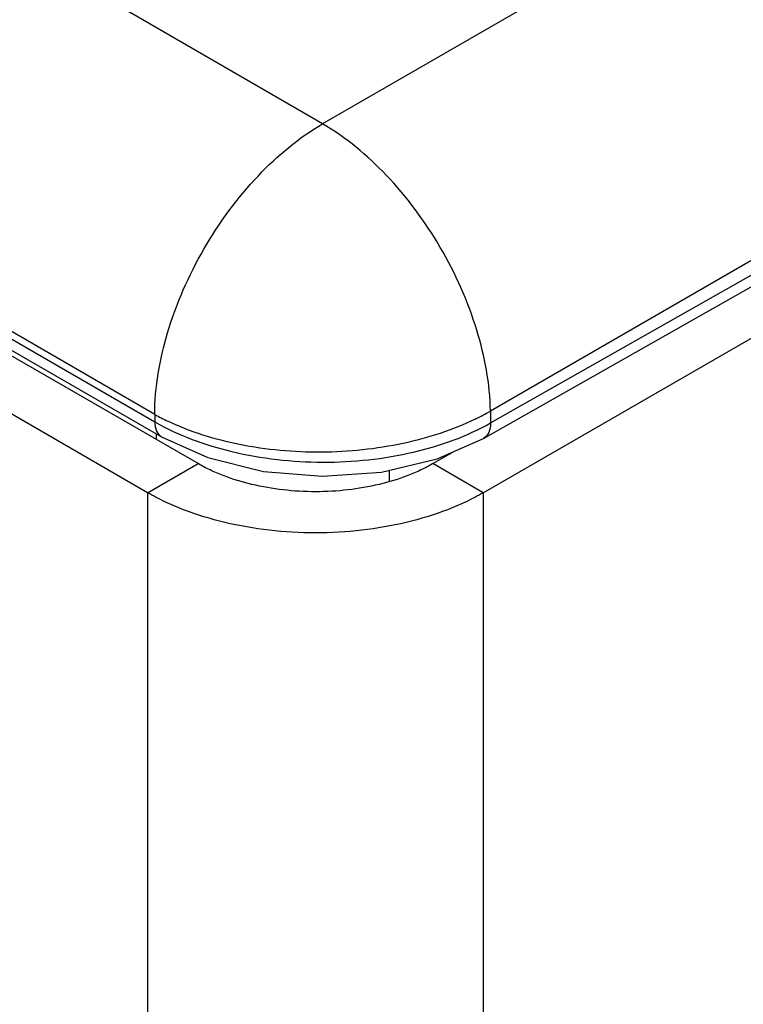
# Model space of a CAD drawing. Header units: inches. Extents: x 0 to 22, y 0 to 17.
# Tile 19 of 42: x 3.521 to 3.826, y 13.584 to 13.999. Entities that reach past the tile are written whole.
import ezdxf

# ---------------------------------------------------------------- set-up
doc = ezdxf.new("R2010")
doc.units = ezdxf.units.IN
doc.header["$LTSCALE"] = 1.21
doc.header["$MEASUREMENT"] = 0
doc.layers.get('0').update_dxf_attribs({"linetype": 'CONTINUOUS'})

msp = doc.modelspace()

# ---------------------------------------------------------------- linework, layer by layer
at = {"color": 7, "linetype": 'CONTINUOUS'}
for p, q in [((4.1436337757, 14.2404175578), (3.6486590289, 13.9546253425)), ((4.2143336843, 14.1193742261), (3.7193589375, 13.8335820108)), ((3.7194335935, 13.8286003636), (4.2144837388, 14.109361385)), ((3.7164892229, 13.8220429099), (4.2115393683, 14.1028039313)), ((3.5779483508, 13.8321508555), (3.1161237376, 14.0988025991)), ((3.2179583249, 14.0369089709), (3.5779951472, 13.829028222)), ((3.6486590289, 13.9546253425), (3.505943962, 14.0373451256)), ((3.2208118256, 14.0306015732), (3.5808486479, 13.8227208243)), ((3.596170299, 13.8114264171), (3.2595874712, 14.0057651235)), ((3.5779483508, 13.8321508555), (3.5779951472, 13.829028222)), ((3.7193589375, 13.8335820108), (3.7194335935, 13.8286003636)), ((3.5785606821, 13.8240418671), (3.5785606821, 13.8215939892)), ((3.6951652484, 13.8114264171), (3.7042124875, 13.8166501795)), ((3.5749570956, 13.7991781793), (3.596170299, 13.8114264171)), ((3.7163784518, 13.7991781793), (3.6951652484, 13.8114264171)), ((3.6766842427, 13.8086483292), (3.6766842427, 13.8038485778))]:
    msp.add_line(p, q, dxfattribs=at)
at = {"color": 3, "linetype": 'CONTINUOUS'}
for p, q in [((3.7163784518, 13.7991781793), (4.2053052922, 14.0814784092)), ((3.5749570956, 13.7991781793), (3.2383742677, 13.9935168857)), ((3.5749570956, 13.7991781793), (3.5749570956, 11.2036191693)), ((3.7163784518, 13.7991781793), (3.7163784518, 11.2036191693))]:
    msp.add_line(p, q, dxfattribs=at)
at = {"color": 7, "linetype": 'CONTINUOUS'}
msp.add_lwpolyline([(3.5808459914, 13.822722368), (3.6002946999, 13.8139690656), (3.6237204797, 13.8081571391), (3.6485933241, 13.8061087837), (3.6734716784, 13.807886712), (3.6969153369, 13.8134446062), (3.7164917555, 13.8220443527)], dxfattribs=at)
for centre, radius, start, end in [((3.6264579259, 13.9194092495), 0.0998358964, 240.9289962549, 244.510636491), ((3.6688699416, 13.921112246), 0.1010479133, 295.8847034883, 299.9771126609)]:
    msp.add_arc(centre, radius, start, end, dxfattribs=at)
for points, knots in [([(3.5779483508, 13.8321508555), (3.5779483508, 13.8437416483), (3.5822957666, 13.868187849), (3.5974503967, 13.9025397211), (3.619622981, 13.9328405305), (3.6386207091, 13.9488293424), (3.6486590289, 13.9546253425)], [0, 0, 0, 0, 0.2372169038, 0.4999915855, 0.7627698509, 1, 1, 1, 1]), ([(3.7193589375, 13.8335820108), (3.7191861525, 13.8451116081), (3.7146350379, 13.8693128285), (3.6994156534, 13.9032609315), (3.6773765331, 13.9331387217), (3.658578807, 13.9488977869), (3.6486590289, 13.9546253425)], [0, 0, 0, 0, 0.2382923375, 0.5010834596, 0.7632851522, 1, 1, 1, 1]), ([(3.5779951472, 13.829028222), (3.5880412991, 13.8232555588), (3.6113866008, 13.8148150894), (3.648699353, 13.8106890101), (3.6860145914, 13.8145830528), (3.7093804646, 13.822884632), (3.7194335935, 13.8286003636)], [0, 0, 0, 0, 0.2372617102, 0.5003110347, 0.7631927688, 1, 1, 1, 1]), ([(3.5779951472, 13.829028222), (3.5779951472, 13.8277130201), (3.5783141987, 13.8252691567), (3.5799172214, 13.8232593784), (3.5808459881, 13.8227223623)], [0, 0, 0, 0, 0.550744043, 1, 1, 1, 1]), ([(3.7129835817, 13.8302020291), (3.7033822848, 13.8255288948), (3.6819587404, 13.8186379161), (3.6481546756, 13.8151319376), (3.6144092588, 13.8181403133), (3.5930357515, 13.8247382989), (3.5834941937, 13.8292908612)], [0, 0, 0, 0, 0.2407280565, 0.5016332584, 0.7616652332, 1, 1, 1, 1]), ([(3.7194335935, 13.8286003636), (3.719443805, 13.8272313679), (3.7191296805, 13.8246876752), (3.7174596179, 13.8225938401), (3.7164917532, 13.8220443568)], [0, 0, 0, 0, 0.5515848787, 1, 1, 1, 1]), ([(3.6951652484, 13.8114264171), (3.693510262, 13.8104708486), (3.6900344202, 13.8086625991), (3.682542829, 13.8054679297), (3.6723013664, 13.8023500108), (3.6592372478, 13.8000934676), (3.6456677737, 13.7993357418), (3.6320982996, 13.8000934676), (3.619034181, 13.8023500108), (3.6087927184, 13.8054679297), (3.6013011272, 13.8086625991), (3.5978252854, 13.8104708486), (3.596170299, 13.8114264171)], [0, 0, 0, 0, 0.0557463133, 0.1141392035, 0.2373979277, 0.3670028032, 0.5, 0.6329971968, 0.7626020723, 0.8858607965, 0.9442536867, 1, 1, 1, 1])]:
    msp.add_open_spline(points, degree=3, knots=knots, dxfattribs=at)
at = {"color": 3, "linetype": 'CONTINUOUS'}
msp.add_open_spline([(3.7163784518, 13.7991781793), (3.7140122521, 13.7978119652), (3.7090451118, 13.7952266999), (3.6983436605, 13.7906615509), (3.6837137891, 13.7862131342), (3.6650534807, 13.7829906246), (3.6456677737, 13.7819003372), (3.6262820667, 13.7829906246), (3.6076217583, 13.7862131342), (3.592991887, 13.7906615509), (3.5822904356, 13.7952266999), (3.5773232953, 13.7978119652), (3.5749570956, 13.7991781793)], degree=3, knots=[0, 0, 0, 0, 0.055791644, 0.1141885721, 0.2373900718, 0.3669938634, 0.5, 0.6330061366, 0.7626099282, 0.8858114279, 0.944208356, 1, 1, 1, 1], dxfattribs=at)

doc.saveas('drawing.dxf')
